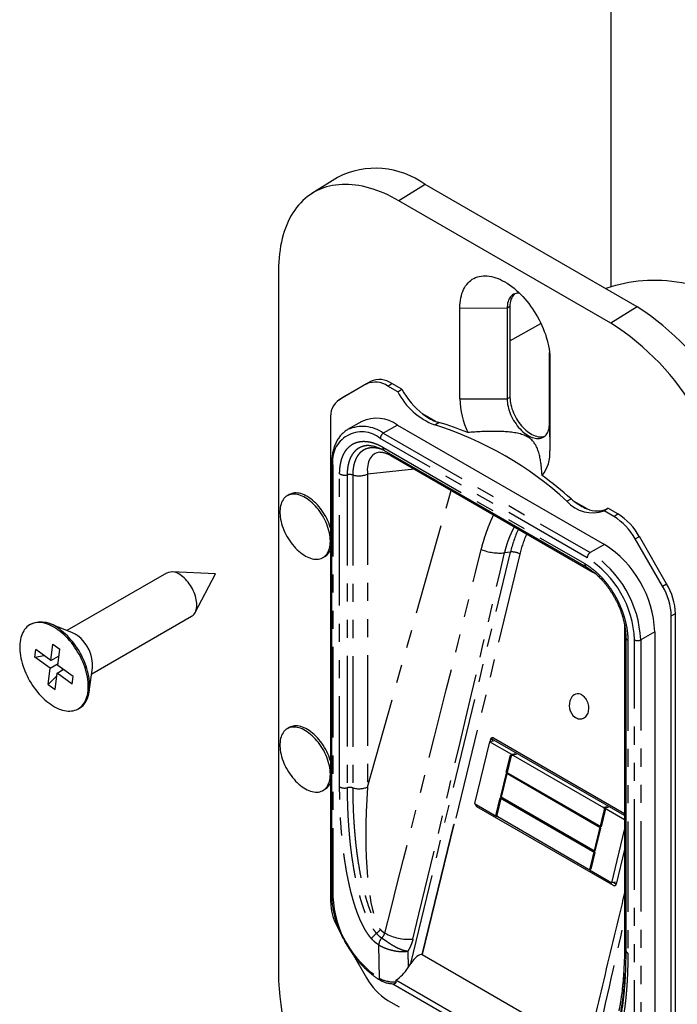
# Model space of a CAD drawing. Extents: x 5 to 844, y 5 to 589.
# Tile 14 of 21: x 275 to 321, y 415 to 485. Entities that reach past the tile are written whole.
import ezdxf

# ---------------------------------------------------------------- set-up
doc = ezdxf.new("R2010")
doc.units = 0
doc.linetypes.add('SLD-DURCHGEHEND', pattern=[0])
doc.linetypes.add('SLD-PHANTOM', pattern=[12.7, 6.35, -1.27, 1.27, -1.27, 1.27, -1.27])
doc.layers.get('0').update_dxf_attribs({"linetype": 'CONTINUOUS'})

msp = doc.modelspace()

# ---------------------------------------------------------------- linework, layer by layer
at = {"color": 7, "linetype": 'SLD-DURCHGEHEND'}
for p, q in [((316.427, 526.975), (316.427, 465.788)), ((297.264, 473.447), (295.472, 472.308)), ((318.268, 464.369), (303.419, 472.941)), ((316.43, 463.234), (301.58, 471.806)), ((293.147, 466.936), (293.147, 417.127)), ((305.852, 457.927), (305.852, 464.296)), ((309.159, 464.28), (309.159, 457.911)), ((309.358, 464.395), (309.358, 458.026)), ((309.358, 461.982), (311.528, 463.203)), ((312.129, 456.196), (312.129, 461.169)), ((312.158, 460.656), (312.158, 454.287)), ((299.589, 459.139), (297.676, 458.034)), ((299.313, 458.964), (297.4, 457.859)), ((301.497, 458.417), (300.806, 458.816)), ((301.784, 458.589), (301.089, 458.991)), ((301.497, 458.417), (301.784, 458.589)), ((297.64, 458.012), (297.364, 457.837)), ((297.676, 458.034), (297.64, 458.012)), ((296.782, 456.492), (296.782, 422.721)), ((298.974, 456.334), (297.984, 455.762)), ((304.148, 456.339), (303.255, 456.854)), ((297.975, 455.757), (297.984, 455.762)), ((301.474, 456.086), (315.97, 447.718)), ((299.488, 454.644), (299.481, 454.645)), ((300.55, 454.307), (314.697, 446.14)), ((301.007, 453.947), (315.154, 445.78)), ((296.861, 453.351), (296.861, 423.139)), ((293.896, 451.208), (293.754, 451.126)), ((314.755, 450.216), (313.862, 450.731)), ((315.947, 450.076), (316.225, 450.253)), ((316.638, 449.677), (315.947, 450.076)), ((316.921, 449.851), (316.225, 450.253)), ((320.044, 444.787), (318.131, 448.101)), ((320.334, 444.954), (318.421, 448.268)), ((296.254, 446.796), (296.396, 446.878)), ((285.304, 445.711), (278.308, 441.673)), ((288.724, 445.665), (285.658, 445.793)), ((287.301, 442.946), (288.724, 445.665)), ((280.058, 438.642), (287.054, 442.68)), ((320.662, 408.935), (320.662, 442.706)), ((320.955, 409.093), (320.955, 442.863)), ((275.805, 442.133), (275.711, 442.078)), ((278.711, 441.511), (277.146, 442.141)), ((317.388, 441.782), (317.388, 419.844)), ((317.471, 441.206), (317.471, 419.268)), ((319.505, 441.594), (319.505, 411.382)), ((277.199, 439.571), (277.335, 440.73)), ((277.335, 440.73), (277.819, 440.379)), ((276.067, 439.823), (276.128, 440.346)), ((276.067, 439.823), (276.714, 439.922)), ((277.138, 439.047), (276.067, 439.823)), ((277.199, 439.571), (276.128, 440.346)), ((277.199, 439.571), (277.763, 439.896)), ((277.683, 439.221), (277.819, 440.379)), ((277.002, 437.889), (277.138, 439.047)), ((277.138, 439.047), (277.701, 439.372)), ((278.755, 438.445), (277.683, 439.221)), ((279.882, 437.401), (280.119, 439.071)), ((277.002, 437.889), (277.6, 438.508)), ((277.486, 437.538), (277.622, 438.697)), ((277.622, 438.697), (278.059, 438.949)), ((278.693, 437.922), (277.622, 438.697)), ((277.982, 438.905), (278.039, 438.963)), ((278.693, 437.922), (278.755, 438.445)), ((277.002, 437.889), (277.486, 437.538)), ((279.111, 436.189), (279.205, 436.244)), ((293.896, 434.877), (293.754, 434.796)), ((307.923, 433.88), (306.874, 429.547)), ((308.192, 433.934), (307.923, 433.88)), ((309.479, 432.982), (307.923, 433.88)), ((307.976, 433.89), (308.016, 434.055)), ((317.388, 428.705), (308.062, 434.089)), ((308.138, 434.045), (308.107, 433.917)), ((308.204, 434.163), (317.388, 428.861)), ((308.43, 428.649), (309.479, 432.982)), ((309.102, 431.759), (309.386, 432.932)), ((309.386, 432.932), (309.549, 432.941)), ((309.748, 433.036), (309.479, 432.982)), ((309.818, 432.995), (309.549, 432.941)), ((309.549, 432.941), (315.913, 429.267)), ((309.08, 431.668), (308.687, 430.043)), ((315.727, 427.831), (309.08, 431.668)), ((315.749, 427.922), (309.102, 431.759)), ((296.254, 430.465), (296.396, 430.547)), ((308.687, 430.043), (315.334, 426.206)), ((306.874, 429.547), (308.43, 428.649)), ((308.381, 428.78), (308.665, 429.953)), ((308.665, 429.953), (315.312, 426.116)), ((316.614, 423.793), (307.032, 429.324)), ((308.5, 428.608), (308.381, 428.78)), ((315.984, 429.226), (314.935, 424.893)), ((316.033, 429.095), (315.749, 427.922)), ((316.182, 429.321), (315.913, 429.267)), ((315.913, 429.267), (316.033, 429.095)), ((316.253, 429.281), (315.984, 429.226)), ((317.388, 428.416), (315.984, 429.226)), ((305.422, 428.087), (303.212, 418.96)), ((303.215, 418.964), (305.423, 428.086)), ((308.467, 428.656), (308.43, 428.649)), ((314.864, 424.934), (308.5, 428.608)), ((315.334, 426.206), (315.727, 427.831)), ((316.491, 423.995), (317.388, 427.701)), ((315.312, 426.116), (315.028, 424.943)), ((317.388, 426.326), (316.799, 423.892)), ((315.028, 424.943), (314.864, 424.934)), ((314.935, 424.893), (316.491, 423.995)), ((316.76, 424.049), (316.491, 423.995)), ((316.801, 423.9), (316.598, 424.017)), ((316.628, 424.023), (316.805, 423.92)), ((297.4, 420.64), (297.454, 420.547)), ((298.387, 418.931), (299.313, 417.326)), ((302.227, 418.052), (302.41, 418.335)), ((303.215, 418.964), (303.212, 418.96)), ((303.215, 418.964), (314.728, 412.318)), ((314.389, 409.644), (301.357, 417.167)), ((301.357, 417.167), (301.359, 417.045)), ((301.15, 416.916), (314.42, 409.256)), ((300.806, 415.75), (301.598, 415.293))]:
    msp.add_line(p, q, dxfattribs=at)
at = {"color": 7, "linetype": 'SLD-PHANTOM'}
for p, q in [((303.419, 472.941), (301.58, 471.806)), ((305.852, 464.296), (309.159, 464.28)), ((309.358, 464.395), (309.159, 464.28)), ((318.268, 464.369), (316.43, 463.234)), ((312.156, 460.788), (312.158, 460.656)), ((299.313, 458.964), (299.589, 459.139)), ((300.806, 458.816), (301.089, 458.991)), ((297.4, 457.859), (297.676, 458.034)), ((305.852, 457.927), (309.159, 457.911)), ((309.358, 458.026), (309.159, 457.911)), ((301.474, 456.086), (300.484, 455.515)), ((304.093, 456.089), (304.373, 456.264)), ((312.129, 456.196), (312.158, 454.287)), ((314.768, 446.779), (300.272, 455.147)), ((300.484, 455.515), (314.98, 447.146)), ((300.446, 454.536), (314.594, 446.369)), ((296.949, 453.228), (296.949, 423.016)), ((302.662, 452.992), (299.375, 452.644)), ((297.423, 430.722), (297.423, 452.66)), ((297.952, 452.594), (297.952, 430.656)), ((298.343, 452.584), (298.343, 430.646)), ((299.375, 452.644), (299.375, 430.706)), ((299.375, 430.706), (305.233, 451.508)), ((313.351, 450.744), (313.636, 450.917)), ((316.638, 449.677), (316.921, 449.851)), ((318.131, 448.101), (318.421, 448.268)), ((315.97, 447.718), (314.98, 447.146)), ((302.41, 418.335), (309.393, 447.184)), ((310.052, 447.043), (305.459, 428.067)), ((309.393, 447.184), (308.97, 447.127)), ((320.044, 444.787), (320.334, 444.954)), ((320.662, 442.706), (320.955, 442.863)), ((319.505, 441.594), (318.516, 441.023)), ((317.617, 441.002), (317.617, 419.064)), ((318.091, 410.811), (318.091, 441.023)), ((318.516, 441.023), (318.516, 410.811)), ((308.016, 434.055), (308.094, 434.07)), ((300.376, 420.123), (300.376, 420.122)), ((300.161, 419.637), (300.161, 419.637)), ((300.215, 417.293), (300.161, 419.637)), ((302.2, 419.204), (302.227, 418.052)), ((300.215, 417.293), (300.289, 417.253))]:
    msp.add_line(p, q, dxfattribs=at)
at = {"color": 7, "linetype": 'SLD-DURCHGEHEND', "flags": 128}
for points in [[(301.58, 471.806), (301.321, 471.951), (301.061, 472.087), (300.802, 472.214), (300.544, 472.33), (300.287, 472.437), (300.031, 472.535), (299.776, 472.622), (299.523, 472.699), (299.272, 472.766), (299.024, 472.824), (298.777, 472.87), (298.534, 472.907), (298.293, 472.933), (298.055, 472.949), (297.821, 472.955), (297.59, 472.95), (297.364, 472.935), (297.141, 472.91), (296.922, 472.875), (296.708, 472.829), (296.498, 472.773), (296.293, 472.707), (296.093, 472.63), (295.899, 472.544), (295.71, 472.448), (295.526, 472.342), (295.348, 472.226), (295.176, 472.101), (295.01, 471.966), (294.85, 471.821), (294.697, 471.668), (294.55, 471.505), (294.41, 471.333), (294.277, 471.153), (294.15, 470.964), (294.031, 470.766), (293.919, 470.56), (293.814, 470.347), (293.716, 470.125), (293.626, 469.896), (293.544, 469.659), (293.469, 469.415), (293.402, 469.164), (293.342, 468.906), (293.29, 468.642), (293.247, 468.372), (293.211, 468.096), (293.183, 467.814), (293.163, 467.526), (293.151, 467.233), (293.147, 466.936)], [(305.852, 464.296), (305.856, 464.479), (305.868, 464.656), (305.888, 464.827), (305.916, 464.992), (305.952, 465.151), (305.996, 465.303), (306.048, 465.448), (306.107, 465.585), (306.174, 465.714), (306.248, 465.835), (306.329, 465.947), (306.417, 466.05), (306.512, 466.144), (306.612, 466.229), (306.72, 466.304), (306.833, 466.369), (306.951, 466.425), (307.075, 466.47), (307.204, 466.505), (307.337, 466.529), (307.475, 466.543), (307.616, 466.547), (307.761, 466.54), (307.91, 466.523), (308.061, 466.495), (308.215, 466.457), (308.37, 466.409), (308.527, 466.351), (308.686, 466.283), (308.845, 466.205), (309.005, 466.117), (309.165, 466.02), (309.324, 465.915), (309.482, 465.8), (309.64, 465.676), (309.795, 465.545), (309.949, 465.405), (310.1, 465.259), (310.248, 465.104), (310.394, 464.944), (310.535, 464.776), (310.673, 464.603), (310.806, 464.425), (310.935, 464.241), (311.059, 464.053), (311.177, 463.861), (311.29, 463.666), (311.397, 463.467), (311.498, 463.266), (311.593, 463.062), (311.681, 462.857), (311.762, 462.652), (311.836, 462.446), (311.903, 462.239), (311.962, 462.034), (312.013, 461.829), (312.057, 461.627), (312.093, 461.426), (312.122, 461.228), (312.142, 461.034), (312.154, 460.843), (312.158, 460.656)], [(316.044, 465.653), (316.17, 465.7), (316.465, 465.801), (316.765, 465.891), (317.07, 465.972), (317.379, 466.042), (317.693, 466.102), (318.011, 466.152), (318.334, 466.191), (318.661, 466.22), (318.991, 466.239), (319.326, 466.247), (319.664, 466.245), (320.005, 466.232), (320.35, 466.209), (320.698, 466.176), (321.049, 466.132), (321.403, 466.078), (321.759, 466.014), (322.119, 465.939), (322.48, 465.854), (322.844, 465.759), (323.209, 465.654), (323.577, 465.538), (323.946, 465.413), (324.317, 465.277), (324.689, 465.132), (325.063, 464.977), (325.437, 464.811), (325.813, 464.637), (326.189, 464.452), (326.565, 464.258), (326.942, 464.054), (327.319, 463.841), (327.696, 463.619), (328.073, 463.387), (328.449, 463.147), (328.825, 462.897), (329.201, 462.639), (329.575, 462.372), (329.949, 462.096), (330.321, 461.812), (330.692, 461.519), (331.061, 461.218), (331.429, 460.909), (331.794, 460.592), (332.158, 460.267), (332.519, 459.935), (332.879, 459.595), (333.235, 459.248), (333.589, 458.893), (333.94, 458.531), (334.288, 458.163), (334.633, 457.788), (334.974, 457.406), (335.312, 457.018), (335.647, 456.624), (335.977, 456.224), (336.304, 455.817), (336.626, 455.406), (336.945, 454.989), (337.259, 454.566), (337.568, 454.139), (337.873, 453.706), (338.173, 453.269), (338.468, 452.828), (338.757, 452.382), (339.042, 451.932), (339.321, 451.478)], [(310.019, 465.339), (309.965, 465.339), (309.87, 465.333), (309.78, 465.316), (309.694, 465.289), (309.613, 465.252), (309.538, 465.205), (309.468, 465.149), (309.405, 465.083), (309.349, 465.009), (309.299, 464.926), (309.257, 464.836), (309.222, 464.737), (309.194, 464.632), (309.175, 464.52), (309.163, 464.402), (309.159, 464.28)], [(309.159, 457.911), (309.163, 457.783), (309.175, 457.652), (309.194, 457.517), (309.222, 457.38), (309.257, 457.241), (309.299, 457.102), (309.349, 456.962), (309.405, 456.822), (309.468, 456.684), (309.538, 456.547), (309.613, 456.414), (309.694, 456.284), (309.78, 456.158), (309.87, 456.036), (309.965, 455.92), (310.063, 455.81), (310.164, 455.707), (310.268, 455.611), (310.374, 455.523), (310.481, 455.443), (310.59, 455.371), (310.698, 455.308), (310.806, 455.255), (310.913, 455.211), (311.019, 455.177), (311.123, 455.154), (311.225, 455.14), (311.323, 455.136), (311.417, 455.143), (311.508, 455.16), (311.594, 455.187), (311.674, 455.224), (311.75, 455.271), (311.819, 455.327), (311.882, 455.392), (311.939, 455.467), (311.988, 455.549), (312.031, 455.64), (312.066, 455.738), (312.093, 455.844), (312.113, 455.956), (312.125, 456.073), (312.129, 456.196)], [(309.358, 458.026), (309.362, 457.898), (309.374, 457.767), (309.394, 457.632), (309.421, 457.495), (309.456, 457.357), (309.499, 457.217), (309.548, 457.077), (309.605, 456.937), (309.668, 456.799), (309.737, 456.663), (309.813, 456.529), (309.894, 456.399), (309.979, 456.273), (310.07, 456.151), (310.164, 456.036), (310.263, 455.926), (310.364, 455.822), (310.468, 455.726), (310.574, 455.638), (310.681, 455.558), (310.789, 455.486), (310.898, 455.424), (311.006, 455.37), (311.113, 455.327), (311.219, 455.293), (311.323, 455.269), (311.424, 455.255), (311.522, 455.252), (311.617, 455.258), (311.707, 455.275), (311.789, 455.3)], [(296.772, 447.941), (296.768, 448.081), (296.756, 448.225), (296.736, 448.372), (296.708, 448.523), (296.672, 448.675), (296.629, 448.828), (296.578, 448.983), (296.52, 449.137), (296.455, 449.29), (296.384, 449.441), (296.306, 449.591), (296.222, 449.738), (296.133, 449.881), (296.038, 450.02), (295.939, 450.154), (295.836, 450.282), (295.729, 450.405), (295.618, 450.521), (295.505, 450.63), (295.389, 450.731), (295.272, 450.824), (295.153, 450.909), (295.034, 450.985), (294.915, 451.052), (294.796, 451.109), (294.678, 451.156), (294.561, 451.193), (294.447, 451.22), (294.335, 451.237), (294.226, 451.243), (294.12, 451.239), (294.019, 451.225), (293.922, 451.2), (293.83, 451.165), (293.744, 451.12), (293.663, 451.065), (293.588, 451.001), (293.52, 450.927), (293.459, 450.844), (293.404, 450.753), (293.357, 450.653), (293.318, 450.546), (293.286, 450.432), (293.262, 450.31), (293.246, 450.183), (293.237, 450.05), (293.237, 449.912), (293.246, 449.77), (293.262, 449.624), (293.286, 449.475), (293.318, 449.324), (293.357, 449.171), (293.404, 449.017), (293.459, 448.863), (293.52, 448.709), (293.588, 448.557), (293.663, 448.406), (293.744, 448.258), (293.83, 448.113), (293.922, 447.972), (294.019, 447.835), (294.12, 447.704), (294.226, 447.578), (294.335, 447.458), (294.447, 447.346), (294.561, 447.241), (294.678, 447.143), (294.796, 447.054), (294.915, 446.974), (295.034, 446.903), (295.153, 446.841), (295.272, 446.789), (295.389, 446.747), (295.505, 446.714), (295.618, 446.692), (295.729, 446.681), (295.836, 446.68), (295.939, 446.689), (296.038, 446.709), (296.133, 446.739), (296.222, 446.779), (296.306, 446.829), (296.384, 446.888), (296.455, 446.957), (296.52, 447.036), (296.578, 447.123), (296.629, 447.218), (296.672, 447.322), (296.708, 447.433), (296.736, 447.551), (296.756, 447.675), (296.768, 447.805), (296.772, 447.941)], [(296.782, 448.871), (296.77, 448.91), (296.719, 449.064), (296.661, 449.218), (296.597, 449.371), (296.525, 449.523), (296.447, 449.673), (296.364, 449.819), (296.274, 449.962), (296.18, 450.101), (296.081, 450.235), (295.977, 450.364), (295.87, 450.487), (295.76, 450.603), (295.646, 450.712), (295.531, 450.813), (295.413, 450.906), (295.295, 450.991), (295.175, 451.067), (295.056, 451.133), (294.937, 451.19), (294.819, 451.238), (294.703, 451.275), (294.588, 451.302), (294.476, 451.319), (294.367, 451.325), (294.262, 451.321), (294.16, 451.307), (294.064, 451.282), (293.972, 451.247), (293.896, 451.208)], [(287.054, 442.68), (287.101, 442.71), (287.164, 442.762), (287.221, 442.824), (287.271, 442.894), (287.315, 442.973), (287.35, 443.06), (287.379, 443.154), (287.399, 443.254), (287.412, 443.361), (287.416, 443.474), (287.413, 443.591), (287.401, 443.712), (287.382, 443.836), (287.355, 443.962), (287.32, 444.09), (287.278, 444.219), (287.228, 444.347), (287.172, 444.475), (287.109, 444.6), (287.041, 444.723), (286.967, 444.843), (286.887, 444.958), (286.803, 445.069), (286.715, 445.174), (286.624, 445.272), (286.529, 445.364), (286.433, 445.448), (286.334, 445.523)], [(277.713, 441.713), (277.575, 441.809), (277.437, 441.895), (277.298, 441.972), (277.16, 442.04), (277.023, 442.098), (276.887, 442.146), (276.752, 442.184), (276.62, 442.212), (276.491, 442.23), (276.364, 442.237), (276.241, 442.235), (276.122, 442.222), (276.007, 442.198), (275.897, 442.165), (275.792, 442.121), (275.692, 442.068), (275.598, 442.004), (275.51, 441.932), (275.429, 441.85), (275.354, 441.758), (275.285, 441.659), (275.224, 441.55), (275.17, 441.434), (275.124, 441.31), (275.085, 441.179), (275.054, 441.041), (275.03, 440.897), (275.015, 440.747), (275.007, 440.591), (275.008, 440.431), (275.016, 440.267), (275.033, 440.098), (275.057, 439.927), (275.089, 439.752), (275.129, 439.576), (275.176, 439.398), (275.231, 439.22), (275.293, 439.041), (275.363, 438.862), (275.439, 438.685), (275.521, 438.508), (275.61, 438.334), (275.705, 438.163), (275.805, 437.995), (275.911, 437.83), (276.021, 437.67), (276.137, 437.515), (276.256, 437.365), (276.38, 437.221), (276.507, 437.083), (276.636, 436.953), (276.769, 436.829), (276.903, 436.713), (277.04, 436.605), (277.177, 436.506), (277.315, 436.415), (277.454, 436.333), (277.592, 436.261), (277.73, 436.198), (277.867, 436.145), (278.002, 436.102), (278.135, 436.068), (278.266, 436.045), (278.394, 436.033), (278.519, 436.03), (278.64, 436.038), (278.757, 436.057), (278.87, 436.085), (278.977, 436.124), (279.08, 436.172), (279.177, 436.231), (279.268, 436.299), (279.353, 436.376), (279.431, 436.463), (279.503, 436.558), (279.568, 436.662), (279.625, 436.775), (279.675, 436.895), (279.718, 437.022), (279.753, 437.157), (279.78, 437.298), (279.8, 437.445), (279.811, 437.598), (279.815, 437.756), (279.81, 437.918), (279.798, 438.085), (279.778, 438.255), (279.749, 438.428), (279.713, 438.603), (279.67, 438.78), (279.618, 438.959), (279.56, 439.137), (279.494, 439.316), (279.422, 439.494), (279.342, 439.671), (279.257, 439.847), (279.165, 440.02), (279.067, 440.189), (278.964, 440.356), (278.856, 440.518), (278.743, 440.676), (278.625, 440.829), (278.504, 440.976), (278.379, 441.116), (278.25, 441.251), (278.119, 441.378), (277.985, 441.498), (277.85, 441.61), (277.713, 441.713)], [(279.205, 436.244), (279.271, 436.285), (279.362, 436.353), (279.447, 436.431), (279.526, 436.517), (279.597, 436.613), (279.662, 436.717), (279.72, 436.829), (279.77, 436.949), (279.813, 437.077), (279.848, 437.211), (279.875, 437.352), (279.894, 437.5), (279.906, 437.653), (279.909, 437.81), (279.905, 437.973), (279.892, 438.14), (279.872, 438.31), (279.844, 438.483), (279.808, 438.658), (279.764, 438.835), (279.713, 439.013), (279.654, 439.192), (279.589, 439.371), (279.516, 439.549), (279.437, 439.726), (279.351, 439.901), (279.259, 440.074), (279.162, 440.244), (279.059, 440.41), (278.95, 440.573), (278.837, 440.73), (278.72, 440.883), (278.598, 441.03), (278.473, 441.171), (278.345, 441.305), (278.213, 441.433), (278.08, 441.552), (277.945, 441.664), (277.808, 441.768)], [(314.389, 437.161), (314.459, 437.115), (314.526, 437.059), (314.588, 436.994), (314.646, 436.921), (314.698, 436.841), (314.743, 436.755), (314.782, 436.664), (314.813, 436.568), (314.836, 436.47), (314.851, 436.37), (314.858, 436.27), (314.857, 436.171), (314.847, 436.075), (314.829, 435.981), (314.803, 435.893), (314.769, 435.81), (314.728, 435.734), (314.681, 435.665), (314.627, 435.606), (314.568, 435.555), (314.504, 435.515), (314.436, 435.485), (314.365, 435.465), (314.292, 435.457), (314.217, 435.461), (314.143, 435.475), (314.069, 435.5), (313.996, 435.536), (313.926, 435.583), (313.903, 435.6)], [(296.772, 431.61), (296.768, 431.75), (296.756, 431.894), (296.736, 432.042), (296.708, 432.192), (296.672, 432.344), (296.629, 432.498), (296.578, 432.652), (296.52, 432.806), (296.455, 432.959), (296.384, 433.111), (296.306, 433.26), (296.222, 433.407), (296.133, 433.55), (296.038, 433.689), (295.939, 433.823), (295.836, 433.952), (295.729, 434.074), (295.618, 434.19), (295.505, 434.299), (295.389, 434.4), (295.272, 434.494), (295.153, 434.578), (295.034, 434.654), (294.915, 434.721), (294.796, 434.778), (294.678, 434.825), (294.561, 434.862), (294.447, 434.889), (294.335, 434.906), (294.226, 434.913), (294.12, 434.908), (294.019, 434.894), (293.922, 434.869), (293.83, 434.834), (293.744, 434.789), (293.663, 434.734), (293.588, 434.67), (293.52, 434.596), (293.459, 434.513), (293.404, 434.422), (293.357, 434.322), (293.318, 434.215), (293.286, 434.101), (293.262, 433.98), (293.246, 433.852), (293.237, 433.719), (293.237, 433.581), (293.246, 433.439), (293.262, 433.293), (293.286, 433.144), (293.318, 432.993), (293.357, 432.84), (293.404, 432.686), (293.459, 432.532), (293.52, 432.378), (293.588, 432.226), (293.663, 432.075), (293.744, 431.927), (293.83, 431.782), (293.922, 431.641), (294.019, 431.504), (294.12, 431.373), (294.226, 431.247), (294.335, 431.128), (294.447, 431.015), (294.561, 430.91), (294.678, 430.813), (294.796, 430.724), (294.915, 430.643), (295.034, 430.572), (295.153, 430.51), (295.272, 430.458), (295.389, 430.416), (295.505, 430.384), (295.618, 430.362), (295.729, 430.35), (295.836, 430.349), (295.939, 430.358), (296.038, 430.378), (296.133, 430.408), (296.222, 430.448), (296.306, 430.498), (296.384, 430.557), (296.455, 430.627), (296.52, 430.705), (296.578, 430.792), (296.629, 430.888), (296.672, 430.991), (296.708, 431.102), (296.736, 431.22), (296.756, 431.344), (296.768, 431.474), (296.772, 431.61)], [(296.782, 432.541), (296.77, 432.579), (296.719, 432.733), (296.661, 432.887), (296.597, 433.041), (296.525, 433.192), (296.447, 433.342), (296.364, 433.488), (296.274, 433.632), (296.18, 433.771), (296.081, 433.905), (295.977, 434.033), (295.87, 434.156), (295.76, 434.272), (295.646, 434.381), (295.531, 434.482), (295.413, 434.575), (295.295, 434.66), (295.175, 434.736), (295.056, 434.802), (294.937, 434.859), (294.819, 434.907), (294.703, 434.944), (294.588, 434.971), (294.476, 434.988), (294.367, 434.994), (294.262, 434.99), (294.16, 434.976), (294.064, 434.951), (293.972, 434.916), (293.896, 434.877)]]:
    msp.add_lwpolyline(points, dxfattribs=at)
at = {"color": 7, "linetype": 'SLD-DURCHGEHEND'}
for centre, radius, start, end in [((299.931, 468.201), 5.886, 53.65584, 116.94226), ((310.476, 464.483), 1.121, 133.92854, 184.50172), ((308.329, 448.818), 18.456, 2.58469, 57.41531), ((306.565, 447.8), 18.316, 2.58469, 57.41531), ((299.932, 457.595), 1.502, 54.38183, 114.31395), ((300.211, 457.764), 1.509, 54.38183, 114.31395), ((305.833, 460.639), 4.872, 207.13956, 249.07365), ((306.896, 461.432), 5.849, 209.08223, 231.50357), ((298.277, 456.639), 1.502, 125.69804, 185.62038), ((311.798, 458.057), 5.948, 181.24464, 204.80127), ((300.01, 454.043), 2.513, 54.36276, 114.32679), ((305.468, 459.656), 3.57, 231.70293, 248.30245), ((305.061, 458.715), 2.546, 248.98889, 254.33718), ((296.772, 432.717), 24.492, 47.39696, 72.60842), ((299.516, 438.992), 17.942, 67.44169, 74.29254), ((309.622, 454.134), 2.541, 321.51836, 3.4547), ((292.459, 426.767), 32.12, 48.75094, 53.39681), ((316.753, 454.474), 4.729, 228.77148, 232.31012), ((315.134, 452.292), 2.361, 220.97469, 290.14165), ((316.074, 453.533), 3.57, 231.70293, 248.30245), ((315.452, 451.757), 1.691, 245.64164, 297.20887), ((314.358, 446.022), 4.308, 28.85561, 58.04533), ((314.63, 446.179), 4.328, 28.85561, 58.04533), ((295.892, 447.702), 0.966, 301.39216, 337.02678), ((311.837, 441.25), 7.676, 2.57403, 57.42597), ((285.675, 444.824), 0.962, 46.67368, 112.66581), ((316.357, 442.559), 4.308, 1.9565, 31.14373), ((316.629, 442.716), 4.328, 1.9565, 31.14373), ((276.522, 440.388), 1.886, 47.02461, 112.31488), ((278.102, 440.033), 1.598, 53.57172, 67.6286), ((277.494, 439.202), 2.628, 357.1484, 53.67048), ((314.116, 436.71), 0.528, 58.85273, 155.78135), ((314.569, 436.425), 1.06, 151.77988, 231.06934), ((295.892, 431.372), 0.966, 301.39216, 337.02678), ((307.17, 429.523), 0.241, 181.82938, 235.32097), ((305.058, 427.37), 0.804, 60.04878, 63.09003), ((316.674, 423.904), 0.126, 241.3854, 354.84178), ((301.087, 422.868), 4.308, 181.9565, 211.14373), ((311.444, 417.953), 18.316, 182.58469, 237.41531), ((303.086, 419.405), 4.308, 208.85561, 238.04533)]:
    msp.add_arc(centre, radius, start, end, dxfattribs=at)
at = {"color": 7, "linetype": 'SLD-PHANTOM'}
for centre, radius, start, end in [((298.975, 453.557), 2.053, 50.79671, 189.21404), ((299.02, 453.472), 2.513, 54.36276, 114.32679), ((300.733, 455.126), 0.461, 122.60548, 177.39452), ((300.694, 454.51), 0.249, 174.06632, 234.6215), ((301.206, 454.276), 0.384, 201.60082, 238.76442), ((297.008, 453.363), 0.148, 185.00502, 246.30444), ((297.778, 453.351), 0.777, 242.80873, 282.92069), ((298.127, 451.774), 0.838, 75.06302, 102.05014), ((298.771, 454.139), 1.613, 254.61491, 292.02206), ((318.09, 445.104), 8.942, 155.66635, 166.55088), ((318.287, 445.073), 8.468, 156.46824, 166.54378), ((308.628, 450.488), 3.378, 247.73027, 275.81889), ((309.49, 446.029), 1.159, 60.99172, 94.81032), ((315.228, 446.758), 0.461, 122.60548, 177.39452), ((310.876, 440.694), 7.223, 2.60548, 57.39452), ((310.847, 440.678), 7.676, 2.57403, 57.42597), ((314.841, 446.343), 0.249, 174.05568, 234.74222), ((315.346, 446.1), 0.373, 208.03623, 239.05555), ((317.757, 441.787), 0.369, 180.80098, 213.28221), ((317.719, 441.229), 0.249, 185.19425, 245.95464), ((318.303, 441.432), 0.461, 242.60967, 297.39033), ((297.778, 431.413), 0.777, 242.80873, 282.92069), ((298.127, 429.837), 0.838, 75.06302, 102.05014), ((298.771, 432.201), 1.613, 254.61491, 292.02206), ((297.011, 423.153), 0.151, 185.6948, 245.62534), ((304.175, 423.347), 7.234, 182.62118, 236.81132), ((300.852, 419.305), 1.424, 126.61673, 147.24021), ((298.958, 421.801), 1.71, 307.67949, 320.60602), ((302.266, 423.509), 3.477, 241.04927, 274.81619), ((300.95, 419.578), 0.791, 136.47534, 175.73177), ((300.95, 419.577), 0.791, 136.46749, 175.71036), ((317.765, 419.85), 0.378, 180.92038, 218.70708), ((317.719, 419.292), 0.249, 185.38205, 245.9381), ((300.361, 417.276), 0.147, 173.34159, 233.32902), ((300.431, 417.234), 0.143, 172.38563, 236.37235)]:
    msp.add_arc(centre, radius, start, end, dxfattribs=at)
for centre, major_axis, ratio, start_param, end_param in [((301.63, 451.308), (-1.795, 2.728), 0.507881, 6.027941, 7.048544), ((296.246, 411.798), (24.008, 93.334), 0.021283, 4.810874, 5.108764), ((297.215, 411.171), (23.076, 94.019), 0.031922, 4.814749, 5.11264), ((301.63, 430.917), (0.841, 10.553), 0.210842, 1.607614, 2.899024), ((311.474, 403.007), (21.847, 94.582), 0.017128, 4.811571, 4.911694), ((301.276, 417.905), (1.5, 0.007), 0.57416, 3.991731, 4.765604)]:
    msp.add_ellipse(centre, major_axis=major_axis, ratio=ratio, start_param=start_param, end_param=end_param, dxfattribs=at)
at = {"color": 7, "linetype": 'SLD-DURCHGEHEND'}
for centre, major_axis, ratio, start_param, end_param in [((302.716, 418.054), (0.538, 0.888), 0.393053, 0.10979, 1.491864), ((301.255, 418.81), (1.036, 1.778), 0.595426, 3.985247, 4.631989)]:
    msp.add_ellipse(centre, major_axis=major_axis, ratio=ratio, start_param=start_param, end_param=end_param, dxfattribs=at)
for points, knots in [([(297.974, 455.755), (297.942, 455.736), (297.87, 455.693), (297.766, 455.616), (297.66, 455.527), (297.56, 455.43), (297.466, 455.325), (297.378, 455.211), (297.296, 455.09), (297.221, 454.962), (297.152, 454.826), (297.091, 454.683), (297.036, 454.533), (296.989, 454.377), (296.948, 454.215), (296.916, 454.047), (296.89, 453.873), (296.873, 453.695), (296.863, 453.521), (296.861, 453.404), (296.861, 453.351)], [0, 0, 0, 0, 0.045247, 0.100045, 0.154896, 0.209886, 0.265092, 0.320575, 0.37638, 0.432529, 0.489029, 0.545863, 0.603005, 0.660415, 0.718049, 0.77586, 0.833805, 0.891844, 0.949942, 1, 1, 1, 1]), ([(311.611, 452.553), (311.595, 452.748), (311.572, 453.04), (311.523, 453.422), (311.483, 453.674), (311.439, 453.891), (311.395, 454.074), (311.344, 454.247), (311.286, 454.409), (311.212, 454.583), (311.125, 454.741), (311.025, 454.882), (310.935, 454.988), (310.829, 455.088), (310.709, 455.181), (310.574, 455.266), (310.425, 455.34), (310.262, 455.405), (310.081, 455.461), (309.885, 455.509), (309.674, 455.548), (309.458, 455.579), (309.237, 455.602), (308.962, 455.623), (308.632, 455.638), (308.232, 455.643), (307.817, 455.638), (307.366, 455.622), (306.893, 455.598), (306.564, 455.574), (306.399, 455.562)], [0, 0, 0, 0, 0.09845, 0.147732, 0.19704, 0.229693, 0.262247, 0.294798, 0.323161, 0.35152, 0.391976, 0.414096, 0.43639, 0.458678, 0.481221, 0.50344, 0.525989, 0.548542, 0.571393, 0.597018, 0.622652, 0.648496, 0.674345, 0.700274, 0.744575, 0.788885, 0.838001, 0.88712, 0.943549, 1, 1, 1, 1]), ([(299.481, 454.646), (299.498, 454.646), (299.549, 454.646), (299.639, 454.638), (299.75, 454.622), (299.863, 454.597), (299.979, 454.564), (300.098, 454.523), (300.22, 454.474), (300.345, 454.417), (300.455, 454.361), (300.524, 454.321), (300.55, 454.306)], [0, 0, 0, 0, 0.056685, 0.170786, 0.282759, 0.393038, 0.500687, 0.608391, 0.7165, 0.825129, 0.934325, 1, 1, 1, 1]), ([(300.244, 454.178), (300.247, 454.178), (300.263, 454.18), (300.301, 454.182), (300.357, 454.18), (300.422, 454.173), (300.492, 454.16), (300.568, 454.141), (300.649, 454.115), (300.736, 454.083), (300.827, 454.042), (300.918, 453.998), (300.979, 453.963), (301.007, 453.947)], [0, 0, 0, 0, 0.023066, 0.124918, 0.232666, 0.335163, 0.43442, 0.531833, 0.628313, 0.724488, 0.820739, 0.917347, 1, 1, 1, 1]), ([(314.697, 446.139), (314.7, 446.137), (314.746, 446.112), (314.837, 446.055), (314.969, 445.968), (315.101, 445.872), (315.232, 445.769), (315.363, 445.66), (315.491, 445.544), (315.617, 445.422), (315.741, 445.294), (315.863, 445.16), (315.983, 445.02), (316.101, 444.873), (316.216, 444.721), (316.328, 444.564), (316.436, 444.402), (316.54, 444.237), (316.64, 444.069), (316.734, 443.899), (316.822, 443.726), (316.906, 443.551), (316.985, 443.374), (317.059, 443.195), (317.128, 443.014), (317.19, 442.832), (317.247, 442.651), (317.298, 442.47), (317.342, 442.29), (317.379, 442.113), (317.411, 441.938), (317.435, 441.764), (317.454, 441.593), (317.466, 441.425), (317.471, 441.296), (317.47, 441.225), (317.47, 441.207)], [0, 0, 0, 0, 0.002133, 0.032433, 0.06283, 0.093268, 0.123674, 0.153983, 0.184136, 0.214089, 0.243817, 0.273624, 0.303709, 0.334027, 0.364527, 0.395155, 0.425855, 0.456566, 0.487217, 0.517757, 0.548159, 0.578771, 0.609613, 0.640669, 0.671912, 0.703305, 0.734806, 0.766366, 0.797927, 0.829421, 0.860851, 0.892734, 0.924673, 0.956722, 0.988867, 1, 1, 1, 1]), ([(315.154, 445.78), (315.172, 445.77), (315.224, 445.739), (315.313, 445.682), (315.383, 445.635), (315.419, 445.607), (315.419, 445.607)], [0, 0, 0, 0, 0.206711, 0.60334, 0.999924, 1, 1, 1, 1]), ([(317.363, 442.184), (317.368, 442.142), (317.378, 442.052), (317.386, 441.917), (317.387, 441.827), (317.388, 441.782)], [0, 0, 0, 0, 0.299467, 0.645087, 1, 1, 1, 1]), ([(308.016, 434.055), (308.022, 434.073), (308.034, 434.11), (308.066, 434.15), (308.106, 434.176), (308.154, 434.184), (308.187, 434.17), (308.204, 434.163)], [0, 0, 0, 0, 0.198103, 0.394325, 0.577473, 0.790302, 1, 1, 1, 1]), ([(308.155, 434.179), (308.153, 434.177), (308.144, 434.173), (308.128, 434.156), (308.106, 434.133), (308.085, 434.109), (308.069, 434.096), (308.062, 434.089)], [0, 0, 0, 0, 0.136111, 0.399959, 0.59925, 0.799671, 1, 1, 1, 1]), ([(307.032, 429.324), (307.032, 429.325), (307.029, 429.331), (307.024, 429.346), (307.018, 429.372), (307.011, 429.406), (307.007, 429.441), (307.003, 429.466), (307.002, 429.473)], [0, 0, 0, 0, 0.01361, 0.227187, 0.423547, 0.624914, 0.905109, 1, 1, 1, 1]), ([(296.861, 423.139), (296.861, 423.105), (296.862, 423.009), (296.868, 422.847), (296.884, 422.652), (296.906, 422.454), (296.936, 422.254), (296.973, 422.052), (297.017, 421.848), (297.068, 421.643), (297.125, 421.438), (297.19, 421.232), (297.261, 421.026), (297.338, 420.821), (297.422, 420.616), (297.512, 420.413), (297.607, 420.211), (297.709, 420.012), (297.816, 419.815), (297.928, 419.62), (298.045, 419.429), (298.167, 419.241), (298.293, 419.057), (298.424, 418.878), (298.559, 418.703), (298.698, 418.533), (298.841, 418.368), (298.987, 418.209), (299.135, 418.056), (299.287, 417.909), (299.441, 417.769), (299.598, 417.636), (299.756, 417.51), (299.916, 417.391), (300.075, 417.282), (300.194, 417.206), (300.26, 417.166), (300.273, 417.158)], [0, 0, 0, 0, 0.015774, 0.045534, 0.075281, 0.105014, 0.13473, 0.164428, 0.194107, 0.223767, 0.253409, 0.283034, 0.312643, 0.342238, 0.371822, 0.401395, 0.430961, 0.46052, 0.490077, 0.519631, 0.549187, 0.578745, 0.608307, 0.637876, 0.667453, 0.697042, 0.726644, 0.756261, 0.785895, 0.815549, 0.845223, 0.87492, 0.904639, 0.934381, 0.964147, 0.992353, 1, 1, 1, 1]), ([(317.388, 423.308), (317.267, 422.803), (316.904, 421.279), (316.292, 418.728), (315.551, 415.649), (315.053, 413.589), (314.803, 412.556)], [0, 0, 0, 0, 0.14102, 0.4252735, 0.7117534, 1, 1, 1, 1]), ([(316.718, 423.786), (316.699, 423.785), (316.665, 423.782), (316.63, 423.789), (316.615, 423.793), (316.614, 423.793)], [0, 0, 0, 0, 0.5570676, 0.9734655, 1, 1, 1, 1]), ([(317.388, 419.844), (317.388, 419.755), (317.387, 419.498), (317.381, 419.081), (317.367, 418.597), (317.347, 418.128), (317.321, 417.674), (317.289, 417.239), (317.251, 416.823), (317.208, 416.426), (317.161, 416.051), (317.109, 415.697), (317.054, 415.366), (317.012, 415.138), (316.987, 415.022), (316.984, 415.007)], [0, 0, 0, 0, 0.052082, 0.149749, 0.245761, 0.339766, 0.43147, 0.5206, 0.606909, 0.690178, 0.770213, 0.846852, 0.919962, 0.989438, 1, 1, 1, 1]), ([(317.47, 419.269), (317.47, 419.191), (317.471, 418.942), (317.464, 418.527), (317.451, 418.028), (317.431, 417.54), (317.403, 417.062), (317.37, 416.6), (317.33, 416.159), (317.285, 415.742), (317.235, 415.346), (317.179, 414.968), (317.12, 414.621), (317.06, 414.305), (316.998, 414.011), (316.931, 413.728), (316.858, 413.456), (316.786, 413.215), (316.716, 413.004), (316.649, 412.821), (316.58, 412.65), (316.507, 412.49), (316.447, 412.368), (316.41, 412.304), (316.4, 412.287)], [0, 0, 0, 0, 0.029593, 0.094933, 0.159425, 0.22313, 0.286114, 0.348452, 0.407667, 0.464464, 0.519245, 0.572318, 0.623937, 0.668152, 0.710067, 0.754412, 0.796497, 0.836647, 0.86961, 0.900425, 0.929528, 0.960181, 0.98933, 1, 1, 1, 1]), ([(300.274, 417.158), (300.275, 417.158), (300.299, 417.142), (300.326, 417.128), (300.351, 417.116)], [0, 0, 0, 0, 0.0426709, 1, 1, 1, 1]), ([(300.351, 417.115), (300.369, 417.107), (300.421, 417.081), (300.51, 417.044), (300.62, 417.007), (300.734, 416.975), (300.851, 416.95), (300.971, 416.931), (301.092, 416.918), (301.18, 416.913), (301.227, 416.913), (301.234, 416.913)], [0, 0, 0, 0, 0.071289, 0.202286, 0.332905, 0.463163, 0.593025, 0.722529, 0.851751, 0.980794, 1, 1, 1, 1]), ([(301.359, 417.045), (301.358, 417.024), (301.355, 416.982), (301.323, 416.936), (301.28, 416.914), (301.246, 416.913), (301.234, 416.913)], [0, 0, 0, 0, 0.2483727, 0.4960095, 0.8178057, 1, 1, 1, 1])]:
    msp.add_open_spline(points, degree=3, knots=knots, dxfattribs=at)
at = {"color": 7, "linetype": 'SLD-PHANTOM'}
for points, knots in [([(297.423, 452.66), (297.424, 452.73), (297.426, 452.872), (297.444, 453.103), (297.479, 453.351), (297.538, 453.61), (297.617, 453.852), (297.715, 454.072), (297.833, 454.271), (297.969, 454.447), (298.124, 454.598), (298.29, 454.721), (298.467, 454.815), (298.651, 454.883), (298.847, 454.927), (299.058, 454.947), (299.284, 454.94), (299.526, 454.904), (299.773, 454.841), (300.011, 454.754), (300.236, 454.653), (300.376, 454.575), (300.446, 454.536)], [0, 0, 0, 0, 0.038137, 0.0762738, 0.129894, 0.1836853, 0.2374687, 0.291078, 0.344388, 0.3978842, 0.4513724, 0.5046716, 0.5537075, 0.6028994, 0.6520883, 0.70112, 0.7540127, 0.8071053, 0.8601997, 0.9130948, 0.9565472, 1, 1, 1, 1]), ([(299.481, 454.645), (299.458, 454.646), (299.386, 454.649), (299.271, 454.637), (299.136, 454.614), (299.007, 454.578), (298.872, 454.525), (298.729, 454.447), (298.581, 454.34), (298.443, 454.205), (298.321, 454.047), (298.215, 453.868), (298.126, 453.67), (298.055, 453.453), (298.002, 453.219), (297.971, 452.995), (297.954, 452.785), (297.953, 452.658), (297.952, 452.594)], [0, 0, 0, 0, 0.0246214, 0.0758923, 0.127353, 0.1790044, 0.2308468, 0.2963691, 0.370094, 0.4441128, 0.5184346, 0.5930434, 0.6676448, 0.7425189, 0.817673, 0.8930917, 0.9464646, 1, 1, 1, 1]), ([(300.581, 454.289), (300.563, 454.298), (300.485, 454.335), (300.353, 454.384), (300.188, 454.434), (300.032, 454.468), (299.882, 454.488), (299.728, 454.495), (299.578, 454.485), (299.435, 454.46), (299.306, 454.423), (299.184, 454.373), (299.07, 454.31), (298.963, 454.234), (298.863, 454.147), (298.772, 454.047), (298.688, 453.937), (298.614, 453.816), (298.548, 453.685), (298.492, 453.546), (298.444, 453.397), (298.404, 453.236), (298.371, 453.048), (298.347, 452.831), (298.344, 452.667), (298.343, 452.584)], [0, 0, 0, 0, 0.01462, 0.062445, 0.107118, 0.149788, 0.192423, 0.235245, 0.285202, 0.328681, 0.371456, 0.413963, 0.456648, 0.498988, 0.541503, 0.584187, 0.627043, 0.6695, 0.712115, 0.75436, 0.796754, 0.839916, 0.88492, 0.94229, 1, 1, 1, 1]), ([(307.347, 447.361), (307.379, 447.483), (307.441, 447.726), (307.547, 448.085), (307.663, 448.44), (307.788, 448.79), (307.923, 449.135), (308.064, 449.468), (308.164, 449.683), (308.212, 449.788)], [0, 0, 0, 0, 0.143684, 0.287556, 0.431428, 0.575569, 0.719711, 0.86412, 1, 1, 1, 1]), ([(309.664, 448.95), (309.627, 448.882), (309.523, 448.694), (309.372, 448.366), (309.213, 447.968), (309.076, 447.554), (309.006, 447.269), (308.97, 447.127)], [0, 0, 0, 0, 0.12105, 0.336161, 0.557381, 0.778787, 1, 1, 1, 1]), ([(314.594, 446.369), (314.658, 446.331), (314.786, 446.254), (314.997, 446.108), (315.225, 445.931), (315.469, 445.716), (315.707, 445.482), (315.937, 445.23), (316.157, 444.961), (316.366, 444.676), (316.563, 444.379), (316.751, 444.062), (316.929, 443.725), (317.092, 443.371), (317.237, 443.008), (317.36, 442.64), (317.461, 442.269), (317.538, 441.902), (317.586, 441.569), (317.613, 441.268), (317.616, 441.091), (317.617, 441.002)], [0, 0, 0, 0, 0.03965, 0.0793, 0.131143, 0.183175, 0.235204, 0.287045, 0.339023, 0.391188, 0.443357, 0.49534, 0.552636, 0.610053, 0.667357, 0.726814, 0.786513, 0.846225, 0.905699, 0.952849, 1, 1, 1, 1]), ([(299.654, 420.076), (299.629, 420.106), (299.561, 420.184), (299.458, 420.319), (299.346, 420.481), (299.241, 420.65), (299.128, 420.845), (299.012, 421.068), (298.895, 421.317), (298.786, 421.57), (298.68, 421.839), (298.576, 422.125), (298.476, 422.428), (298.383, 422.733), (298.297, 423.039), (298.216, 423.346), (298.111, 423.781), (297.991, 424.342), (297.88, 424.95), (297.795, 425.481), (297.729, 425.936), (297.672, 426.39), (297.617, 426.871), (297.568, 427.38), (297.519, 427.975), (297.477, 428.626), (297.446, 429.331), (297.426, 430.031), (297.424, 430.492), (297.423, 430.722)], [0, 0, 0, 0, 0.010009, 0.026075, 0.042145, 0.058407, 0.074673, 0.097205, 0.119744, 0.142449, 0.165158, 0.192006, 0.219105, 0.246205, 0.273723, 0.301242, 0.328971, 0.391431, 0.453956, 0.496166, 0.53854, 0.580914, 0.623447, 0.674513, 0.725601, 0.793915, 0.862529, 0.931249, 1, 1, 1, 1]), ([(297.952, 430.656), (297.953, 430.432), (297.955, 429.983), (297.974, 429.302), (298.004, 428.614), (298.045, 427.975), (298.092, 427.388), (298.146, 426.824), (298.213, 426.24), (298.295, 425.636), (298.374, 425.129), (298.468, 424.598), (298.556, 424.154), (298.665, 423.668), (298.767, 423.253), (298.88, 422.844), (298.992, 422.48), (299.087, 422.202), (299.178, 421.953), (299.264, 421.736), (299.361, 421.509), (299.466, 421.283), (299.569, 421.087), (299.664, 420.92), (299.751, 420.781), (299.843, 420.646), (299.928, 420.535), (299.983, 420.471), (300.003, 420.448)], [0, 0, 0, 0, 0.06974, 0.139542, 0.209377, 0.279282, 0.33208, 0.384899, 0.446618, 0.503976, 0.561381, 0.59309, 0.656556, 0.688325, 0.730852, 0.773373, 0.802995, 0.832614, 0.851129, 0.872334, 0.893537, 0.914887, 0.936231, 0.950074, 0.963915, 0.977914, 0.991907, 1, 1, 1, 1]), ([(298.343, 430.646), (298.344, 430.375), (298.347, 429.833), (298.375, 429.007), (298.42, 428.171), (298.487, 427.322), (298.576, 426.458), (298.68, 425.675), (298.792, 424.981), (298.904, 424.379), (299.028, 423.804), (299.164, 423.256), (299.297, 422.793), (299.429, 422.384), (299.557, 422.03), (299.681, 421.729), (299.796, 421.48), (299.896, 421.283), (300.009, 421.088), (300.133, 420.893), (300.23, 420.775), (300.279, 420.716)], [0, 0, 0, 0, 0.086698, 0.1734276, 0.2601487, 0.346835, 0.4348001, 0.5227586, 0.5818743, 0.6410038, 0.7001021, 0.7498931, 0.7996735, 0.8334871, 0.8673185, 0.9010922, 0.9203843, 0.939691, 0.9589571, 0.9794994, 1, 1, 1, 1]), ([(300.003, 420.448), (300.03, 420.417), (300.086, 420.356), (300.176, 420.27), (300.273, 420.189), (300.342, 420.145), (300.376, 420.123)], [0, 0, 0, 0, 0.234778, 0.471601, 0.733932, 1, 1, 1, 1]), ([(300.279, 420.716), (300.315, 420.68), (300.37, 420.626), (300.445, 420.563), (300.51, 420.513), (300.557, 420.484), (300.583, 420.467)], [0, 0, 0, 0, 0.367012, 0.553519, 0.741047, 1, 1, 1, 1]), ([(300.376, 420.123), (300.395, 420.141), (300.432, 420.178), (300.483, 420.243), (300.527, 420.315), (300.562, 420.39), (300.576, 420.441), (300.583, 420.467)], [0, 0, 0, 0, 0.190146, 0.389847, 0.595375, 0.794727, 1, 1, 1, 1]), ([(300.161, 419.637), (300.114, 419.667), (300.02, 419.728), (299.889, 419.837), (299.766, 419.953), (299.692, 420.034), (299.654, 420.076)], [0, 0, 0, 0, 0.266074, 0.535996, 0.766939, 1, 1, 1, 1]), ([(300.376, 420.122), (300.402, 420.105), (300.453, 420.071), (300.533, 420.017), (300.617, 419.959), (300.704, 419.899), (300.801, 419.833), (300.908, 419.762), (301.027, 419.686), (301.149, 419.611), (301.275, 419.539), (301.401, 419.472), (301.528, 419.411), (301.656, 419.355), (301.779, 419.308), (301.897, 419.269), (302.005, 419.24), (302.089, 419.221), (302.145, 419.212), (302.172, 419.208), (302.186, 419.206), (302.192, 419.205), (302.196, 419.204), (302.198, 419.204), (302.2, 419.204)], [0, 0, 0, 0, 0.048379, 0.096801, 0.145499, 0.195061, 0.24492, 0.306017, 0.367677, 0.431135, 0.495221, 0.55894, 0.623275, 0.689556, 0.756501, 0.818318, 0.88065, 0.939897, 0.969439, 0.984401, 0.992025, 0.995252, 0.996188, 1, 1, 1, 1]), ([(302.558, 420.045), (302.545, 419.995), (302.519, 419.895), (302.467, 419.743), (302.405, 419.59), (302.32, 419.408), (302.246, 419.281), (302.2, 419.204)], [0, 0, 0, 0, 0.1751989, 0.3516143, 0.531866, 0.713443, 1, 1, 1, 1]), ([(300.161, 419.637), (300.188, 419.621), (300.241, 419.591), (300.327, 419.546), (300.419, 419.502), (300.516, 419.459), (300.626, 419.414), (300.748, 419.369), (300.883, 419.325), (301.023, 419.285), (301.163, 419.25), (301.302, 419.222), (301.44, 419.2), (301.577, 419.184), (301.711, 419.174), (301.841, 419.171), (301.965, 419.175), (302.064, 419.183), (302.132, 419.192), (302.165, 419.198), (302.182, 419.201), (302.19, 419.202), (302.195, 419.203), (302.198, 419.204), (302.2, 419.204)], [0, 0, 0, 0, 0.048012, 0.096237, 0.144764, 0.194214, 0.24397, 0.305451, 0.367481, 0.431206, 0.495499, 0.556788, 0.618556, 0.681823, 0.745604, 0.807649, 0.870176, 0.933374, 0.965821, 0.98248, 0.991023, 0.995293, 0.996221, 1, 1, 1, 1]), ([(317.617, 419.064), (317.616, 418.838), (317.614, 418.386), (317.595, 417.716), (317.564, 417.054), (317.519, 416.398), (317.459, 415.751), (317.383, 415.113), (317.305, 414.592), (317.232, 414.183), (317.168, 413.86), (317.092, 413.525), (317.002, 413.172), (316.908, 412.853), (316.81, 412.565), (316.713, 412.313), (316.606, 412.07), (316.487, 411.839), (316.369, 411.645), (316.254, 411.487), (316.146, 411.36), (316.029, 411.246), (315.912, 411.157), (315.801, 411.091), (315.695, 411.045), (315.583, 411.012), (315.479, 410.995), (315.411, 410.995), (315.386, 410.994)], [0, 0, 0, 0, 0.067833, 0.135727, 0.203653, 0.271647, 0.340096, 0.408595, 0.477276, 0.511653, 0.546041, 0.587021, 0.628029, 0.671032, 0.703649, 0.736265, 0.769068, 0.801868, 0.834842, 0.857388, 0.879931, 0.902632, 0.925327, 0.941404, 0.957478, 0.973737, 0.989991, 1, 1, 1, 1]), ([(315.549, 411.9), (315.554, 411.9), (315.59, 411.9), (315.655, 411.907), (315.741, 411.929), (315.833, 411.968), (315.931, 412.027), (316.031, 412.107), (316.145, 412.221), (316.267, 412.376), (316.392, 412.576), (316.506, 412.793), (316.609, 413.025), (316.704, 413.269), (316.8, 413.551), (316.895, 413.874), (317.001, 414.293), (317.105, 414.785), (317.209, 415.392), (317.298, 416.045), (317.37, 416.754), (317.422, 417.421), (317.442, 417.865), (317.451, 418.06)], [0, 0, 0, 0, 0.002422, 0.017889, 0.033518, 0.04926, 0.072253, 0.095408, 0.11867, 0.15779, 0.197481, 0.237305, 0.277946, 0.318652, 0.359771, 0.414707, 0.469708, 0.550806, 0.632016, 0.730794, 0.824524, 0.922908, 1, 1, 1, 1])]:
    msp.add_open_spline(points, degree=3, knots=knots, dxfattribs=at)

doc.saveas('drawing.dxf')
